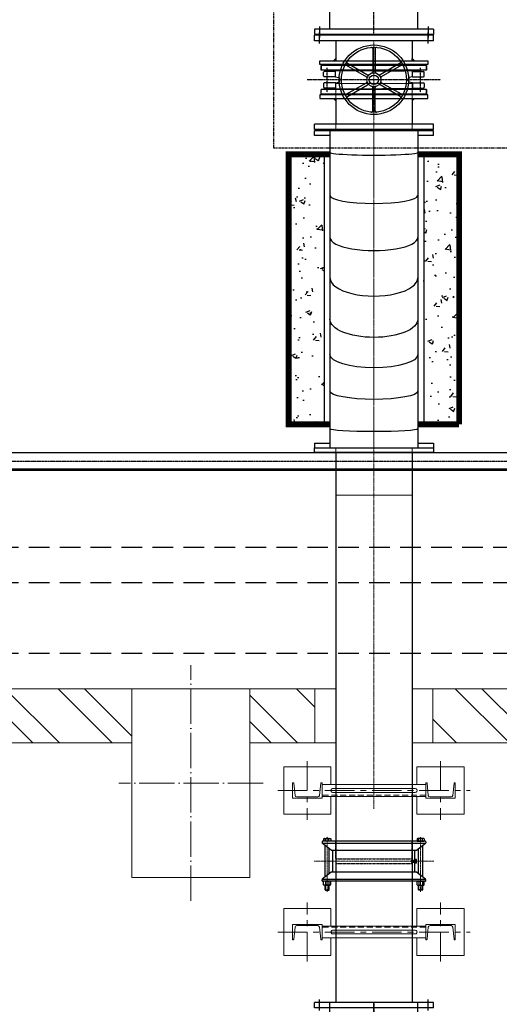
# Model space of a CAD drawing. Header units: inches. Extents: x -4968858 to -265257, y -220693 to 1871410.
# Tile 45 of 225: x -2009913 to -2007880, y 970106 to 974280. Entities that reach past the tile are written whole.
import ezdxf

# ---------------------------------------------------------------- set-up
doc = ezdxf.new("R2010")
doc.units = ezdxf.units.IN
doc.header["$MEASUREMENT"] = 0
for name, pattern in [('CENTER', [2, 1.25, -0.25, 0.25, -0.25]), ('CENTER2', [1.125, 0.75, -0.125, 0.125, -0.125]), ('CL-1', [1.25, 1, -0.125, 0, -0.125]), ('CONTINOUS', [0]), ('DASHED2', [0.375, 0.25, -0.125]), ('HIDDEN', [0.375, 0.25, -0.125]), ('PHANTOM', [2.5, 1.25, -0.25, 0.25, -0.25, 0.25, -0.25]), ('PHANTOM2', [1.25, 0.625, -0.125, 0.125, -0.125, 0.125, -0.125]), ('XREF1$1$CENTER', [2, 1.25, -0.25, 0.25, -0.25])]:
    doc.linetypes.add(name, pattern=pattern)
for name, color, linetype, lineweight in [('01_ CENTER LINE', 1, 'CENTER2', 0), ('01_Dimension', 12, 'Continuous', 13), ('01_Pipe Support', 31, 'Continuous', 13), ('13.CIVIL', 54, 'Continuous', 15), ('CEN', 120, 'CENTER', 13), ('CENTER', 1, 'CL-1', 13)]:
    doc.layers.add(name, color=color, linetype=linetype, lineweight=lineweight)
for name, color, linetype in [('1', 1, 'Continuous'), ('11.drain pipe', 11, 'Continuous'), ('12.BASLPIPE', 96, 'Continuous'), ('3', 1, 'Continuous'), ('7', 1, 'CENTER'), ('ext', 4, 'PHANTOM'), ('HID', 7, 'HIDDEN'), ('PUMP', 4, 'Continuous'), ('XREF1$1$1', 1, 'XREF1$1$CENTER'), ('XREF1$1$BODY', 5, 'Continuous')]:
    doc.layers.add(name, color=color, linetype=linetype)
pattern_1 = [(135, (38034.85, 11054.84), (-168.3798, -168.3798), []), (135, (38034.85, 11167.1), (-168.3798, -168.3798), [])]

# ---------------------------------------------------------------- blocks, each defined once
blk = doc.blocks.new('300NB_CBB')
at = {"layer": '1'}
for p, q in [((-865.8, 1730), (-912.4, 1730)), ((-900, 1752.5), (-900, 1247.5)), ((-877, 1752.5), (-900, 1752.5)), ((-877, 1752.5), (-877, 1247.5)), ((-806.1, 1313.5), (-757, 1686.5)), ((-624.6, 1264.9), (-480.6, 1612.5)), ((-461.9, 1170.9), (-232.9, 1469.4)), ((-865.8, 1270), (-912.4, 1270)), ((-329.1, 1038.1), (-30.6, 1267.1)), ((-877, 1247.5), (-900, 1247.5)), ((-235.1, 875.4), (112.5, 1019.4)), ((-186.5, 693.9), (186.5, 743)), ((-186.5, 600), (186.5, 600)), ((-186.5, 173), (-186.5, 600)), ((186.5, 173), (186.5, 600)), ((-252.5, 173), (252.5, 173)), ((-252.5, 173), (-252.5, 150)), ((-230, 184.2), (-230, 137.6)), ((230, 184.2), (230, 137.6)), ((252.5, 173), (252.5, 150)), ((-252.5, 150), (252.5, 150))]:
    blk.add_line(p, q, dxfattribs=at)
for points in [[(186.5, 600), (186.5, 743), (112.5, 1019.4), (-30.6, 1267.1), (-232.9, 1469.4), (-480.6, 1612.5), (-757, 1686.5), (-900, 1686.5)], [(-186.5, 600), (-186.5, 693.9), (-235.1, 875.4), (-329.1, 1038.1), (-461.9, 1170.9), (-624.6, 1264.9), (-806.1, 1313.5), (-900, 1313.5)]]:
    blk.add_lwpolyline(points, dxfattribs=at)
at = {"layer": '7'}
for p in [(-900, 1500), (0, 150)]:
    blk.add_line(p, (0, 1500), dxfattribs=at)
blk.add_lwpolyline([(0, 600), (0, 718.5), (-61.3, 947.4), (-179.8, 1152.6), (-347.4, 1320.2), (-552.6, 1438.7), (-781.5, 1500), (-900, 1500)], dxfattribs=at)
blk.add_arc((-900, 600), 900, 0, 90, dxfattribs=at)
blk = doc.blocks.new('KGV_PLAN')
at = {"layer": '1', "linetype": 'Continuous'}
for p, q in [((-5, 132.1), (-5, 33.5)), ((5, 132.1), (5, 33.5)), ((-116.9, 61.7), (-31.5, 12.4)), ((-111.9, 70.4), (-26.5, 21.1)), ((111.9, 70.4), (26.5, 21.1)), ((116.9, 61.7), (31.5, 12.4)), ((-116.9, -61.7), (-31.5, -12.4)), ((-111.9, -70.4), (-26.5, -21.1)), ((-5, -132.1), (-5, -33.5)), ((5, -132.1), (5, -33.5)), ((111.9, -70.4), (26.5, -21.1)), ((116.9, -61.7), (31.5, -12.4))]:
    blk.add_line(p, q, dxfattribs=at)
at = {"layer": '1'}
for p, q in [((223, 61, 0), (-223, 61, 0)), ((-223, 61, 0), (-223, 41, 0)), ((223, 61, 0), (-223, 61, 0)), ((-223, 41, 0), (-223, 61, 0)), ((223, 61, 0), (223, 41, 0)), ((223, 41, 0), (223, 61, 0)), ((223, 41, 0), (-223, 41, 0)), ((223, 41, 0), (-223, 41, 0)), ((223, -41, 0), (-223, -41, 0)), ((223, -41, 0), (-223, -41, 0)), ((-223, -61, 0), (-223, -41, 0)), ((223, -61, 0), (223, -41, 0)), ((223, -41, 0), (223, -61, 0)), ((223, -61, 0), (-223, -61, 0)), ((223, -61, 0), (-223, -61, 0))]:
    blk.add_line(p, q, dxfattribs=at)
at = {"layer": '1', "linetype": 'Continuous'}
for radius in [147.5, 137.5, 30, 20]:
    blk.add_circle((0, 0), radius, dxfattribs=at)
for centre, start, end in [((-10, 132.1), 0, 94.3283), ((10, 132.1), 85.6717, 180), ((-119.4, 57.4), 60, 154.3283), ((-109.4, 74.7), 145.6717, 240), ((109.4, 74.7), 300, 34.3283), ((119.4, 57.4), 25.6717, 120), ((-34, 8.1), 346.6015, 60), ((-24, 25.4), 240, 313.3985), ((-10, 33.5), 286.6015, 0), ((10, 33.5), 180, 253.3985), ((24, 25.4), 226.6015, 300), ((34, 8.1), 120, 193.3985), ((-34, -8.1), 300, 13.3985), ((-24, -25.4), 46.6015, 120), ((-10, -33.5), 0, 73.3985), ((10, -33.5), 106.6015, 180), ((24, -25.4), 60, 133.3985), ((34, -8.1), 166.6015, 240), ((-119.4, -57.4), 205.6717, 300), ((-109.4, -74.7), 120, 214.3283), ((109.4, -74.7), 325.6717, 60), ((119.4, -57.4), 240, 334.3283), ((-10, -132.1), 265.6717, 0), ((10, -132.1), 180, 274.3283)]:
    blk.add_arc(centre, 5, start, end, dxfattribs=at)
at = {"layer": 'XREF1$1$1'}
for p, q in [((-198, -53.2, 0), (-198, 50.1, 0)), ((198, -53.2, 0), (198, 50.1, 0)), ((282.9, 0, 0), (-282.9, 0, 0))]:
    blk.add_line(p, q, dxfattribs=at)
at = {"layer": 'XREF1$1$BODY'}
for p, q in [((-213.7, 16.5, 0), (-213.7, 31.7, 0)), ((-162.7, 35.2, 0), (-210.2, 35.2, 0)), ((-163, 35.2, 0), (-210.2, 35.2, 0)), ((-163, 13, 0), (-210.2, 13, 0)), ((0, 38, 0), (-163, 38, 0)), ((-163, 13, 0), (-163, 38, 0)), ((-163, 13, 0), (-150.2, 9.6, 0)), ((-145, -2.8, 0), (-145, 2.8, 0)), ((0, 38, 0), (126.7, 38, 0)), ((75.4, 38, 0), (37, 38, 0)), ((200, 38, 0), (73.4, 38, 0)), ((145, -2.8, 0), (145, 2.8, 0)), ((163, 13, 0), (150.2, 9.6, 0)), ((161.8, 38, 0), (163, 38, 0)), ((163, 35.2, 0), (162.7, 35.2, 0)), ((163, 13, 0), (163, 38, 0)), ((163, 35.2, 0), (210.2, 35.2, 0)), ((163, 13, 0), (210.2, 13, 0)), ((213.7, 16.5, 0), (213.7, 31.7, 0)), ((-213.7, -16.5, 0), (-213.7, -31.7, 0)), ((-163, -13, 0), (-210.2, -13, 0)), ((-163, -35.2, 0), (-210.2, -35.2, 0)), ((-163, -13, 0), (-150.2, -9.6, 0)), ((-163, -13, 0), (-163, -38, 0)), ((-163, -38, 0), (126.7, -38, 0)), ((75.4, -38, 0), (37, -38, 0)), ((200, -38, 0), (73.4, -38, 0)), ((124.6, -38, 0), (163, -38, 0)), ((163, -13, 0), (150.2, -9.6, 0)), ((163, -13, 0), (210.2, -13, 0)), ((163, -13, 0), (163, -38, 0)), ((163, -35.2, 0), (210.2, -35.2, 0)), ((213.7, -16.5, 0), (213.7, -31.7, 0))]:
    blk.add_line(p, q, dxfattribs=at)
for centre, radius, start, end in [((-210.2, 31.7, 0), 3.5, 90, 180), ((-210.2, 16.5, 0), 3.5, 180, 270), ((-152, 2.8, 0), 7.01, 0, 75), ((152, 2.8, 0), 7.01, 105, 180), ((210.2, 31.7, 0), 3.5, 0, 90), ((210.2, 16.5, 0), 3.5, 270, 0), ((-210.2, -16.5, 0), 3.5, 90, 180), ((-210.2, -31.7, 0), 3.5, 180, 270), ((-152, -2.8, 0), 7.01, 285, 0), ((152, -2.8, 0), 7.01, 180, 255), ((210.2, -16.5, 0), 3.5, 0, 90), ((210.2, -31.7, 0), 3.5, 270, 0)]:
    blk.add_arc(centre, radius, start, end, dxfattribs=at)
blk = doc.blocks.new('300NB_Spl Bend_plan')
for p, q in [((-1324.2, 252.5), (-1344.2, 252.5)), ((-1344.2, 252.5), (-1344.2, -252.5)), ((-1324.2, 252.5), (-1324.2, 186.3)), ((-20, 252.5), (0, 252.5)), ((-20, 186.3), (-20, 252.5)), ((0, -252.5), (0, 252.5)), ((0, 186.3), (-1344.2, 186.3)), ((0, -186.3), (-1344.2, -186.3)), ((-1324.2, -186.3), (-1324.2, -252.5)), ((-20, -252.5), (-20, -186.3)), ((-1324.2, -252.5), (-1344.2, -252.5)), ((-20, -252.5), (0, -252.5))]:
    blk.add_line(p, q)
at = {"extrusion": (0, 0, -1)}
for centre, ratio in [((-1263.9, 0), 0.061163), ((-1104.4, 0), 0.182576), ((-948.4, 0), 0.301268), ((-798.4, 0), 0.41564)]:
    blk.add_ellipse(centre, major_axis=(0, 186.3), ratio=ratio, start_param=3.141593, end_param=6.283185, dxfattribs=at)
for centre, major_axis, ratio, start_param, end_param in [((-623.2, 0), (0, 186.3), 0.415468, 0, 3.141593), ((-451.9, 0), (0, 186.3), 0.301268, 0, 3.141593), ((-273.9, 0), (0, -186.3), 0.182576, 3.141593, 6.283185), ((-91.7, 0), (0, 186.3), 0.061163, 0, 3.141593)]:
    blk.add_ellipse(centre, major_axis=major_axis, ratio=ratio, start_param=start_param, end_param=end_param)
at = {"layer": '01_ CENTER LINE', "ltscale": 150}
blk.add_line((0, 0), (-1344.2, 0), dxfattribs=at)
at = {"layer": '01_Dimension', "color": 0}
for p, q in [((-1544.2, -161.9), (-1544.2, 161.9, 0)), ((-1544.2, 161.9, 0), (-1344.2, 161.9)), ((200, 161.9, 0), (0, 161.9)), ((200, -161.9), (200, 161.9, 0)), ((-1344.2, -161.9), (-1544.2, -161.9)), ((0, -161.9), (200, -161.9))]:
    blk.add_line(p, q, dxfattribs=at)
blk = doc.blocks.new('300NB_PS_MB5506-D')
at = {"layer": 'CEN'}
for p, q in [((0, 253.7), (0, -253.7)), ((-129, 198.2), (103.1, 198.2)), ((-129, -198.2), (103.1, -198.2))]:
    blk.add_line(p, q, dxfattribs=at)
at = {"layer": 'ext'}
for p, q in [((-122.4, 205.3), (-100.9, 205.3)), ((-122.4, 191), (-100.9, 191)), ((-120.7, 189.4), (-120.7, 207)), ((-122.4, -191), (-100.9, -191)), ((-122.4, -205.3), (-100.9, -205.3)), ((-120.7, -207), (-120.7, -189.4))]:
    blk.add_line(p, q, dxfattribs=at)
at = {"layer": 'HID'}
for p, q in [((-10, 161.9), (-85, 161.9)), ((-10, 161.9), (-10, -161.9)), ((10, 161.9), (85, 161.9)), ((10, 161.9), (10, -161.9)), ((-10, -161.9), (-85, -161.9)), ((10, -161.9), (85, -161.9))]:
    blk.add_line(p, q, dxfattribs=at)
at = {"layer": 'PUMP'}
for p, q in [((-100.9, 211.1), (-99.8, 213.1)), ((-100.9, 185.3), (-100.9, 211.1)), ((-99.8, 213.1), (-86.2, 213.1)), ((-85, 211.1), (-86.2, 213.1)), ((-85, -217.8), (-85, 217.8)), ((-85, 185.3), (-85, 211.1)), ((-82.8, 220), (-78.4, 220)), ((-76.2, 218.5), (-76.2, -217.8)), ((76.2, 218.5), (76.2, -217.8)), ((82.8, 220), (78.4, 220)), ((85, -217.8), (85, 217.8)), ((95.4, 213.1), (85, 213.1)), ((85, 183.3), (85, 213.1)), ((96.5, 211.1), (95.4, 213.1)), ((96.5, 211.1), (96.5, 185.3)), ((-122.4, 205.3), (-120.7, 207)), ((-122.4, 205.3), (-122.4, 191)), ((-120.7, 189.4), (-122.4, 191)), ((-120.7, 207), (-100.9, 207)), ((-120.7, 189.4), (-100.9, 189.4)), ((-100.9, 185.3), (-99.8, 183.3)), ((-86.2, 205.6), (-99.8, 205.6)), ((-86.2, 190.7), (-99.8, 190.7)), ((-99.8, 183.3), (-86.2, 183.3)), ((-85, 185.3), (-86.2, 183.3)), ((-67.2, 207), (67.2, 207)), ((-53.4, 189.4), (53.4, 189.4)), ((-46.6, -180.6), (-46.6, 180.6)), ((-46.6, 174), (46.6, 174)), ((85, 205.6), (95.4, 205.6)), ((85, 190.7), (95.4, 190.7)), ((95.4, 183.3), (85, 183.3)), ((96.5, 185.3), (95.4, 183.3)), ((-4.4, -165.2), (-4.4, -174)), ((-4.4, -165.7), (-4, -165.2)), ((-4.4, -165.7), (4.4, -165.7)), ((-4, -165.2), (4, -165.2)), ((-4, -165.2), (-4, -174)), ((-3.3, -159.8), (-3.3, -165.2)), ((2.2, -158.7), (-2.2, -158.7)), ((3.3, -159.8), (3.3, -165.2)), ((4, -165.2), (4, -174)), ((4.4, -165.7), (4, -165.2)), ((4.4, -165.2), (4.4, -174)), ((-120.7, -189.4), (-122.4, -191)), ((-122.4, -205.3), (-122.4, -191)), ((-122.4, -205.3), (-120.7, -207)), ((-120.7, -189.4), (-100.9, -189.4)), ((-120.7, -207), (-100.9, -207)), ((-100.9, -185.3), (-99.8, -183.3)), ((-100.9, -185.3), (-100.9, -211.1)), ((-99.8, -183.3), (-86.2, -183.3)), ((-86.2, -190.7), (-99.8, -190.7)), ((-86.2, -205.6), (-99.8, -205.6)), ((-85, -185.3), (-86.2, -183.3)), ((-85, -185.3), (-85, -211.1)), ((-76.6, -219), (-46.6, -180.6)), ((-67.2, -207), (67.2, -207)), ((-53.4, -189.4), (53.4, -189.4)), ((-46.6, -174), (46.6, -174)), ((-46.6, -179.4), (-46.6, -179.6)), ((7.7, -174), (-7.7, -174)), ((-7.7, -179), (-7.7, -174)), ((-6, -180.6), (6, -180.6)), ((-4.4, -168), (-4.4, -172.9)), ((4.4, -172.9), (-4.4, -172.9)), ((-4.4, -179), (-4.4, -174)), ((4.4, -168), (4.4, -172.9)), ((4.4, -179), (4.4, -174)), ((7.7, -179), (7.7, -174)), ((46.6, -179.4), (46.6, -179.6)), ((76.2, -186.1), (76.2, -189.4)), ((95.4, -183.3), (85, -183.3)), ((85, -183.3), (85, -213.1)), ((85, -190.7), (95.4, -190.7)), ((85, -205.6), (95.4, -205.6)), ((96.5, -185.3), (95.4, -183.3)), ((96.5, -211.1), (96.5, -185.3)), ((-100.9, -211.1), (-99.8, -213.1)), ((-99.8, -213.1), (-86.2, -213.1)), ((-85, -211.1), (-86.2, -213.1)), ((-82.8, -220), (-78.4, -220)), ((82.8, -220), (78.4, -220)), ((95.4, -213.1), (85, -213.1)), ((96.5, -211.1), (95.4, -213.1))]:
    blk.add_line(p, q, dxfattribs=at)
for points in [[(-46.6, 180.6), (-76.6, 219)], [(46.6, 180.6), (76.6, 219)], [(46.6, 180.6), (46.6, -180.6), (76.6, -219)]]:
    blk.add_lwpolyline(points, dxfattribs=at)
for centre, radius, start, end in [((-94.3, 209.4), 6.6, 145.6158, 214.3842), ((-91.6, 209.4), 6.6, 325.6158, 34.3842), ((-82.8, 217.8), 2.2, 90, 180), ((-78.4, 217.8), 2.2, 34.2717, 90), ((78.4, 217.8), 2.2, 90, 145.7283), ((82.8, 217.8), 2.2, 0, 90), ((89.9, 209.4), 6.6, 325.6158, 34.3842), ((-76.3, 198.2), 24.7, 162.412, 197.588), ((-94.3, 187), 6.6, 145.6158, 214.3842), ((-109.7, 198.2), 24.7, 342.412, 17.588), ((-91.6, 187), 6.6, 325.6158, 34.3842), ((71.9, 198.2), 24.7, 342.412, 17.588), ((89.9, 187), 6.6, 325.6158, 34.3842), ((-2.2, -159.8), 1.1, 90, 180), ((2.2, -159.8), 1.1, 0, 90), ((-94.3, -187), 6.6, 145.6158, 214.3842), ((-76.3, -198.2), 24.7, 162.412, 197.588), ((-94.3, -209.4), 6.6, 145.6158, 214.3842), ((-91.6, -187), 6.6, 325.6158, 34.3842), ((-109.7, -198.2), 24.7, 342.412, 17.588), ((-91.6, -209.4), 6.6, 325.6158, 34.3842), ((-6, -179), 1.65, 180, 0), ((0, -173.9), 6.68, 228.8879, 311.1121), ((6, -179), 1.65, 180, 0), ((89.9, -187), 6.6, 325.6158, 34.3842), ((71.9, -198.2), 24.7, 342.412, 17.588), ((89.9, -209.4), 6.6, 325.6158, 34.3842), ((-82.8, -217.8), 2.2, 180, 270), ((-78.4, -217.8), 2.2, 270, 0), ((78.4, -217.8), 2.2, 180, 270), ((82.8, -217.8), 2.2, 270, 0)]:
    blk.add_arc(centre, radius, start, end, dxfattribs=at)
blk = doc.blocks.new('PS_1')
at = {"layer": '01_Pipe Support', "color": 1, "linetype": 'CENTER', "ltscale": 100}
for p, q in [((-282.5, -125), (-282.5, 125)), ((282.5, -125), (282.5, 125)), ((-407.5, 0), (407.5, 0))]:
    blk.add_line(p, q, dxfattribs=at)
at = {"layer": '01_Pipe Support'}
for p, q in [((220, 25), (-220, 25)), ((-220, 25), (-220, -25)), ((174.9, 8), (-174.9, 8)), ((220, 25), (220, -25)), ((220, -25), (-220, -25)), ((174.9, -8), (-174.9, -8))]:
    blk.add_line(p, q, dxfattribs=at)
at = {"layer": '01_Pipe Support', "linetype": 'HIDDEN', "ltscale": 100}
blk.add_line((220, 20), (-220, 20), dxfattribs=at)
at = {"layer": '01_Pipe Support'}
for points in [[(-182.5, 25), (-182.5, 100), (-382.5, 100), (-382.5, -100), (-182.5, -100), (-182.5, -25)], [(182.5, 25), (182.5, 100), (382.5, 100), (382.5, -100), (182.5, -100), (182.5, -25)]]:
    blk.add_lwpolyline(points, dxfattribs=at)
for points in [[(-345, 32.5), (-345, -32.5), (-342.1, -32.5, 0.383864), (-339.7, -30.4), (-334.4, 20.5, -0.383864), (-326.9, 27.2), (-238.1, 27.2, -0.383864), (-230.6, 20.5), (-225.3, -30.4, 0.383864), (-222.9, -32.5), (-220, -32.5), (-220, 32.5)], [(345, 32.5), (345, -32.5), (342.1, -32.5, -0.383864), (339.7, -30.4), (334.4, 20.5, 0.383864), (326.9, 27.2), (238.1, 27.2, 0.383864), (230.6, 20.5), (225.3, -30.4, -0.383864), (222.9, -32.5), (220, -32.5), (220, 32.5)]]:
    blk.add_lwpolyline(points, format="xyb", close=True, dxfattribs=at)
for centre, start, end in [((-174.9, 0), 89.8029, 270), ((174.9, 0), 270, 90.1971)]:
    blk.add_arc(centre, 8, start, end, dxfattribs=at)
blk = doc.blocks.new('A$C1F1B71E3')
for points in [[(61638.8, 14516.2), (61648.8, 14516.2), (61648.8, 14526.2)], [(61982.6, 14516.2), (61972.6, 14516.2), (61972.6, 14526.2)], [(61638.8, 14356.2), (61648.8, 14356.2), (61648.8, 14346.2)], [(61982.6, 14356.2), (61972.6, 14356.2), (61972.6, 14346.2)]]:
    blk.add_hatch(color=256).paths.add_polyline_path(points)
h = blk.add_hatch()
h.set_pattern_fill('AR-CONC', color=256, style=0)
h.set_pattern_definition([(50, (53034.85, 4938.45), (182.1847, -15.939), [19.05, -209.55]), (355, (53034.85, 4938.45), (-35.2428, 191.0566), [15.24, -167.64]), (100.451, (53050.03, 4937.12), (146.9425, 175.1167), [16.19, -178.09]), (46.1842, (53034.85, 4989.25), (271.079, -42.0423), [28.575, -314.325]), (96.6356, (53057.44, 4985.74), (237.404, 247.4256), [24.285, -267.135]), (351.184, (53034.85, 4989.25), (237.4046, 247.425), [22.86, -251.46]), (21, (53060.25, 4976.55), (151.6149, -102.2655), [19.05, -209.55]), (326, (53060.25, 4976.55), (61.802, 184.188), [15.24, -167.64]), (71.4514, (53072.88, 4968.02), (213.4165, 81.9229), [16.19, -178.09]), (37.5, (53034.85, 4938.447), (3.0886, 84.55504), [0, -165.608, 0, -170.18, 0, -168.275]), (7.5, (53034.85, 4938.45), (66.81966, 100.1806), [0, -97.028, 0, -161.798, 0, -64.135]), (327.5, (52978.21, 4938.45), (135.5906, -5.72874), [0, -63.5, 0, -198.12, 0, -262.89]), (317.5, (52952.81, 4938.45), (148.1292, 25.4265), [0, -82.55, 0, -131.572, 0, -186.69])])
h.paths.add_polyline_path([(61599.4, 14119.8), (61449.4, 14119.8), (61449.4, 12975.6), (61599.4, 12975.6)])
h.paths.add_polyline_path([(62172, 14119.8), (62022, 14119.8), (62022, 12975.6), (62172, 12975.6)])
at = {"layer": '13.CIVIL'}
h = blk.add_hatch(dxfattribs=at)
h.set_pattern_fill('ANSI32', color=256, scale=25, angle=90, style=0)
h.set_pattern_definition(pattern_1)
h.paths.add_polyline_path([(59753.7, 11854.8), (59753.7, 11624.8), (60784.8, 11624.8), (60784.8, 11854.8)])
h.paths.add_polyline_path([(59253.7, 11624.8), (59253.7, 11854.8), (55784.8, 11854.8), (55784.8, 11624.8)])
h = blk.add_hatch(dxfattribs=at)
h.set_pattern_fill('ANSI32', color=256, scale=25, angle=90, style=0)
h.set_pattern_definition(pattern_1)
h.paths.add_polyline_path([(62060.7, 11854.8), (62060.7, 11624.8), (66534.8, 11624.8), (66534.8, 11854.8)])
h.paths.add_polyline_path([(61560.7, 11624.8), (61560.7, 11854.8), (61284.8, 11854.8), (61284.8, 11624.8)])
for p, q in [((61648.8, 14526.2), (61638.8, 14516.2)), ((61648.8, 14516.2), (61648.8, 14526.2)), ((61972.6, 14516.2), (61972.6, 14526.2)), ((61972.6, 14526.2), (61982.6, 14516.2)), ((61648.8, 14346.2), (61638.8, 14356.2)), ((61648.8, 14356.2), (61648.8, 14346.2)), ((61972.6, 14356.2), (61972.6, 14346.2)), ((61972.6, 14346.2), (61982.6, 14356.2)), ((61599.4, 14119.8), (61599.4, 12975.6)), ((62022, 14119.8), (62022, 12975.6))]:
    blk.add_line(p, q)
at = {"color": 8, "linetype": 'PHANTOM2', "ltscale": 20}
blk.add_lwpolyline([(61972.6, 15738.6), (64319, 15738.6), (64319, 14146.6), (61386, 14146.6), (61386, 15738.6), (61648.8, 15738.6)], dxfattribs=at)
at = {"const_width": 25}
for points in [[(61624.4, 14119.8), (61449.4, 14119.8), (61449.4, 12975.6), (61624.4, 12975.6)], [(62172, 12975.6), (62172, 14119.8), (61997, 14119.8)], [(61997, 12975.6), (62172, 12975.6)]]:
    blk.add_lwpolyline(points, dxfattribs=at)
blk.add_lwpolyline([(61558.2, 12875.6), (62063.2, 12875.6), (62063.2, 12855.6), (61558.2, 12855.6)], close=True)
at = {"layer": '1'}
for p, q in [((61997.2, 14650.6), (61997.2, 15604.6)), ((61624.2, 14650.6), (61624.2, 14941.1)), ((61580.7, 14661.7), (61580.7, 14615.2)), ((62040.7, 14661.7), (62040.7, 14615.2)), ((62063.2, 14650.6), (61558.2, 14650.6)), ((61558.2, 14650.6), (61558.2, 14627.6)), ((62063.2, 14627.6), (61558.2, 14627.6)), ((61580.7, 14590.4), (61580.7, 14637)), ((62040.7, 14590.4), (62040.7, 14637)), ((62063.2, 14650.6), (62063.2, 14627.6)), ((63959.8, 12854.8), (44155.5, 12854.8)), ((63959.8, 12779.8), (44155.5, 12779.8))]:
    blk.add_line(p, q, dxfattribs=at)
at = {"layer": '11.drain pipe', "linetype": 'DASHED2', "ltscale": 350}
for p, q in [((43284.8, 12454.8), (65426.3, 12454.8)), ((43284.8, 12304.8), (65426.3, 12304.8)), ((43284.8, 12004.8), (65426.3, 12004.8))]:
    blk.add_line(p, q, dxfattribs=at)
at = {"layer": '12.BASLPIPE'}
for p, q in [((62063.2, 14624.6), (61558.2, 14624.6)), ((61558.2, 14601.6), (61558.2, 14624.6)), ((62063.2, 14601.6), (62063.2, 14624.6)), ((62063.2, 14601.6), (61558.2, 14601.6)), ((61648.8, 14601.6), (61648.8, 14516.2)), ((61972.6, 14601.6), (61972.6, 14516.2)), ((61648.8, 14356.2), (61648.8, 14247.8)), ((61972.6, 14356.2), (61972.6, 14247.8)), ((62063.2, 14247.8), (61558.2, 14247.8)), ((61558.2, 14224.8), (61558.2, 14247.8)), ((62063.2, 14224.8), (62063.2, 14247.8)), ((62063.2, 14224.8), (61558.2, 14224.8)), ((61648.8, 12855.6), (61648.8, 10524.8)), ((61972.6, 12855.6), (61972.6, 10524.8))]:
    blk.add_line(p, q, dxfattribs=at)
for points in [[(61582.1, 14516.2), (62039.3, 14516.2), (62039.3, 14500.2), (61582.1, 14500.2)], [(61582.1, 14356.2), (62039.3, 14356.2), (62039.3, 14372.2), (61582.1, 14372.2)]]:
    blk.add_lwpolyline(points, close=True, dxfattribs=at)
at = {"layer": '13.CIVIL'}
for p, q in [((59665.6, 11854.8), (60784.8, 11854.8)), ((61284.8, 11854.8), (61648.8, 11854.8)), ((61560.7, 11624.8), (61560.7, 11854.8)), ((61972.6, 11854.8), (66534.8, 11854.8)), ((62060.7, 11624.8), (62060.7, 11854.8)), ((59665.6, 11624.8), (60784.8, 11624.8)), ((61284.8, 11624.8), (61648.8, 11624.8)), ((61972.6, 11624.8), (66534.8, 11624.8))]:
    blk.add_line(p, q, dxfattribs=at)
blk.add_lwpolyline([(60784.8, 11054.8), (61284.8, 11054.8), (61284.8, 11854.8), (60784.8, 11854.8)], close=True, dxfattribs=at)
at = {"layer": '3'}
blk.add_line((63959.8, 12785.2), (44155.5, 12785.2), dxfattribs=at)
at = {"layer": '7'}
for p, q in [((61810.7, 14627.6), (61810.7, 15627.6)), ((64213.4, 12817.3), (44155.5, 12817.3))]:
    blk.add_line(p, q, dxfattribs=at)
at = {"layer": 'CENTER'}
blk.add_line((61810.7, 11345.6), (61810.7, 14601.6), dxfattribs=at)
at = {"layer": 'CENTER', "ltscale": 150}
for p, q in [((61034.8, 10954.8), (61034.8, 11954.8)), ((61341.1, 11454.8), (60728.6, 11454.8))]:
    blk.add_line(p, q, dxfattribs=at)
for name, p in [('KGV_PLAN', (61810.7, 14436.2)), ('PS_1', (61810.7, 10823.2))]:
    blk.add_blockref(name, p)
for name, p, rotation in [('300NB_Spl Bend_plan', (61810.7, 14219.8), 90), ('300NB_CBB', (60310.7, 9624.8), 270)]:
    blk.add_blockref(name, p, dxfattribs=dict(rotation=rotation))
at = {"xscale": -1, "rotation": 180}
blk.add_blockref('PS_1', (61810.7, 11423.2), dxfattribs=at)
at = {"layer": '1', "linetype": 'Continuous', "xscale": 0.9996920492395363, "yscale": 0.9996920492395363, "zscale": 0.9996920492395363, "rotation": 89.99999999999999}
blk.add_blockref('300NB_PS_MB5506-D', (61810.7, 11123.2), dxfattribs=at)
blk = doc.blocks.new('AHP BLOCK')
at = {"xscale": 0.001, "yscale": 0.001, "zscale": 0.001}
blk.add_blockref('A$C1F1B71E3', (-166.1155, 61.8393), dxfattribs=at)

msp = doc.modelspace()

# ---------------------------------------------------------------- block references
at = {"color": 1, "linetype": 'CONTINOUS', "lineweight": 15, "xscale": 1000, "yscale": 1000, "zscale": 1000}
msp.add_blockref('AHP BLOCK', (-1904106.5, 897749.5), dxfattribs=at)

doc.saveas('drawing.dxf')
